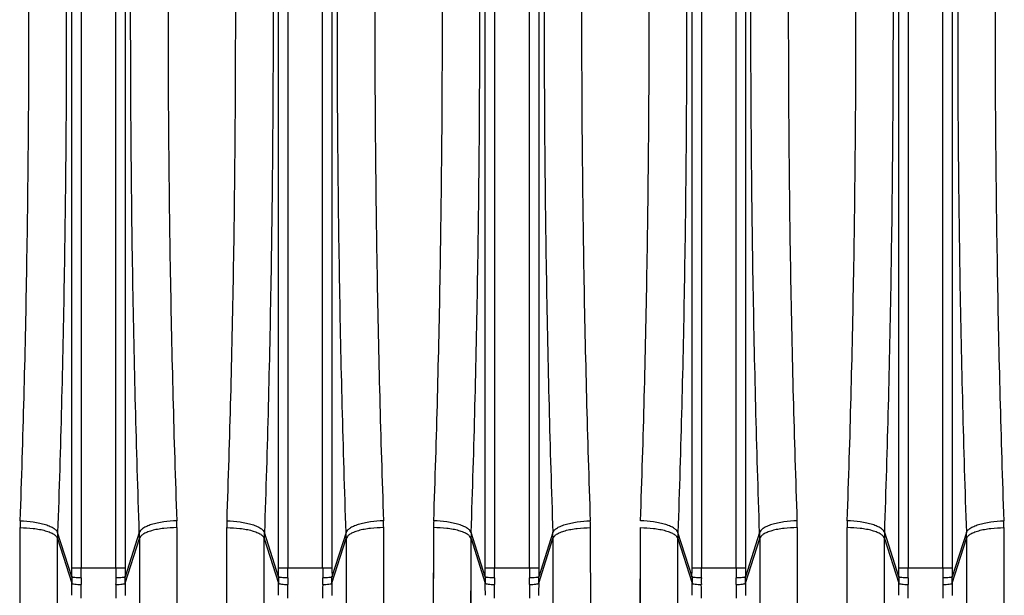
# Model space of a CAD drawing. Extents: x -1622 to 1181, y 8 to 1633.
# Tile 46 of 80: x -807 to -702, y 1402 to 1463. Entities that reach past the tile are written whole.
import ezdxf

# ---------------------------------------------------------------- set-up
doc = ezdxf.new("R2010")
doc.units = 0
doc.header["$LTSCALE"] = 65.395
doc.layers.get('0').update_dxf_attribs({"linetype": 'CONTINUOUS'})

msp = doc.modelspace()

# ---------------------------------------------------------------- linework, layer by layer
at = {"color": 9, "linetype": 'CONTINUOUS'}
for p, q in [((-801.34, 1404.46), (-801.34, 1521.19)), ((-800.34, 1521.19), (-800.34, 1404.46)), ((-796.65, 1404.46), (-796.65, 1521.19)), ((-795.65, 1521.19), (-795.65, 1404.46)), ((-779.34, 1404.46), (-779.34, 1521.19)), ((-778.34, 1521.19), (-778.34, 1404.46)), ((-774.65, 1404.46), (-774.65, 1521.19)), ((-773.65, 1521.19), (-773.65, 1404.46)), ((-757.34, 1404.46), (-757.34, 1521.19)), ((-756.34, 1521.19), (-756.34, 1404.46)), ((-752.65, 1404.46), (-752.65, 1521.19)), ((-751.65, 1521.19), (-751.65, 1404.46)), ((-735.34, 1404.46), (-735.34, 1521.19)), ((-734.34, 1521.19), (-734.34, 1404.46)), ((-730.65, 1404.46), (-730.65, 1521.19)), ((-729.65, 1521.19), (-729.65, 1404.46)), ((-713.34, 1404.46), (-713.34, 1521.19)), ((-712.34, 1521.19), (-712.34, 1404.46)), ((-708.65, 1404.46), (-708.65, 1521.19)), ((-707.65, 1521.19), (-707.65, 1404.46)), ((-801.34, 1403.48), (-802.84, 1408.21)), ((-794.15, 1408.21), (-795.65, 1403.48)), ((-779.34, 1403.48), (-780.84, 1408.21)), ((-772.15, 1408.21), (-773.65, 1403.48)), ((-757.34, 1403.48), (-758.84, 1408.21)), ((-750.15, 1408.21), (-751.65, 1403.48)), ((-735.34, 1403.48), (-736.84, 1408.21)), ((-728.15, 1408.21), (-729.65, 1403.48)), ((-713.34, 1403.48), (-714.84, 1408.21)), ((-706.15, 1408.21), (-707.65, 1403.48)), ((-802.9, 1312.05), (-802.85, 1407.58)), ((-802.85, 1407.58), (-801.34, 1402.82)), ((-795.65, 1402.82), (-794.14, 1407.58)), ((-794.14, 1407.58), (-794.09, 1312.05)), ((-794.14, 1407.58), (-794.13, 1396.48)), ((-780.9, 1312.05), (-780.85, 1407.58)), ((-780.85, 1407.58), (-779.34, 1402.82)), ((-773.65, 1402.82), (-772.14, 1407.58)), ((-772.14, 1407.58), (-772.09, 1312.05)), ((-772.14, 1407.58), (-772.13, 1396.48)), ((-758.9, 1312.05), (-758.85, 1407.58)), ((-758.85, 1407.58), (-757.34, 1402.82)), ((-751.65, 1402.82), (-750.14, 1407.58)), ((-750.14, 1407.58), (-750.09, 1312.05)), ((-750.14, 1407.58), (-750.13, 1396.48)), ((-736.9, 1312.05), (-736.85, 1407.58)), ((-736.85, 1407.58), (-735.34, 1402.82)), ((-729.65, 1402.82), (-728.14, 1407.58)), ((-728.14, 1407.58), (-728.09, 1312.05)), ((-728.14, 1407.58), (-728.13, 1396.48)), ((-714.9, 1312.05), (-714.85, 1407.58)), ((-714.85, 1407.58), (-713.34, 1402.82)), ((-707.65, 1402.82), (-706.14, 1407.58)), ((-706.14, 1407.58), (-706.09, 1312.05)), ((-706.14, 1407.58), (-706.13, 1396.48)), ((-801.34, 1404.46), (-795.65, 1404.46)), ((-779.34, 1404.46), (-773.65, 1404.46)), ((-757.34, 1404.46), (-751.65, 1404.46)), ((-735.34, 1404.46), (-729.65, 1404.46)), ((-713.34, 1404.46), (-707.65, 1404.46))]:
    msp.add_line(p, q, dxfattribs=at)
at = {"color": 2, "linetype": 'CONTINUOUS'}
for p, q in [((-806.88, 1315.18), (-806.83, 1408.73)), ((-790.16, 1408.73), (-790.11, 1315.18)), ((-790.16, 1408.73), (-790.15, 1397.86)), ((-784.88, 1315.18), (-784.83, 1408.73)), ((-768.16, 1408.73), (-768.11, 1315.18)), ((-768.16, 1408.73), (-768.15, 1397.86)), ((-762.88, 1315.18), (-762.83, 1408.73)), ((-746.16, 1408.73), (-746.11, 1315.18)), ((-746.16, 1408.73), (-746.15, 1397.86)), ((-740.88, 1315.18), (-740.83, 1408.73)), ((-724.16, 1408.73), (-724.11, 1315.18)), ((-724.16, 1408.73), (-724.15, 1397.86)), ((-718.88, 1315.18), (-718.83, 1408.73)), ((-702.16, 1408.73), (-702.11, 1315.18)), ((-702.16, 1408.73), (-702.15, 1397.86))]:
    msp.add_line(p, q, dxfattribs=at)
for points in [[(-806.85, 1370.49), (-806.84, 1373.76), (-806.84, 1377.08), (-806.84, 1380.44), (-806.84, 1383.85), (-806.84, 1387.29), (-806.84, 1390.78), (-806.84, 1394.3), (-806.84, 1397.86), (-806.83, 1408.73)], [(-784.85, 1370.49), (-784.84, 1373.76), (-784.84, 1377.08), (-784.84, 1380.44), (-784.84, 1383.85), (-784.84, 1387.29), (-784.84, 1390.78), (-784.84, 1394.3), (-784.84, 1397.86), (-784.83, 1408.73)], [(-762.85, 1370.49), (-762.84, 1373.76), (-762.84, 1377.08), (-762.84, 1380.44), (-762.84, 1383.85), (-762.84, 1387.29), (-762.84, 1390.78), (-762.84, 1394.3), (-762.84, 1397.86), (-762.83, 1408.73)], [(-740.85, 1370.49), (-740.84, 1373.76), (-740.84, 1377.08), (-740.84, 1380.44), (-740.84, 1383.85), (-740.84, 1387.29), (-740.84, 1390.78), (-740.84, 1394.3), (-740.84, 1397.86), (-740.83, 1408.73)], [(-718.85, 1370.49), (-718.84, 1373.76), (-718.84, 1377.08), (-718.84, 1380.44), (-718.84, 1383.85), (-718.84, 1387.29), (-718.84, 1390.78), (-718.84, 1394.3), (-718.84, 1397.86), (-718.83, 1408.73)]]:
    msp.add_lwpolyline(points, dxfattribs=at)
at = {"color": 9, "linetype": 'CONTINUOUS'}
for points in [[(-802.87, 1368.54), (-802.86, 1371.88), (-802.86, 1375.27), (-802.86, 1378.7), (-802.86, 1382.18), (-802.86, 1385.69), (-802.86, 1389.25), (-802.86, 1392.85), (-802.86, 1396.48), (-802.85, 1407.58)], [(-780.87, 1368.54), (-780.86, 1371.88), (-780.86, 1375.27), (-780.86, 1378.7), (-780.86, 1382.18), (-780.86, 1385.69), (-780.86, 1389.25), (-780.86, 1392.85), (-780.86, 1396.48), (-780.85, 1407.58)], [(-758.87, 1368.54), (-758.86, 1371.88), (-758.86, 1375.27), (-758.86, 1378.7), (-758.86, 1382.18), (-758.86, 1385.69), (-758.86, 1389.25), (-758.86, 1392.85), (-758.86, 1396.48), (-758.85, 1407.58)], [(-736.87, 1368.54), (-736.86, 1371.88), (-736.86, 1375.27), (-736.86, 1378.7), (-736.86, 1382.18), (-736.86, 1385.69), (-736.86, 1389.25), (-736.86, 1392.85), (-736.86, 1396.48), (-736.85, 1407.58)], [(-714.87, 1368.54), (-714.86, 1371.88), (-714.86, 1375.27), (-714.86, 1378.7), (-714.86, 1382.18), (-714.86, 1385.69), (-714.86, 1389.25), (-714.86, 1392.85), (-714.86, 1396.48), (-714.85, 1407.58)]]:
    msp.add_lwpolyline(points, dxfattribs=at)
at = {"color": 2, "linetype": 'CONTINUOUS'}
for centre, radius, start, end in [((-785.38, 1408.71), 21.46, 177.9845, 179.9499), ((-811.61, 1408.71), 21.46, 0.0501, 2.0155), ((-763.38, 1408.71), 21.46, 177.9845, 179.9499), ((-789.61, 1408.71), 21.46, 0.0501, 2.0155), ((-741.38, 1408.71), 21.46, 177.9845, 179.9499), ((-767.61, 1408.71), 21.46, 0.0501, 2.0155), ((-745.61, 1408.71), 21.46, 0.0501, 2.0155), ((-697.38, 1408.71), 21.46, 177.9845, 179.9499), ((-723.61, 1408.71), 21.46, 0.0501, 2.0155), ((-718.67, 1407.58), 18.19, 178.0062, 179.9837), ((-776.08, 1403.16), 25.26, 179.2729, 180.7762), ((-770.19, 1403.06), 30.16, 179.4007, 180.7331), ((-826.79, 1403.06), 30.16, 359.2664, 0.5998), ((-820.91, 1403.16), 25.26, 359.2238, 0.7272), ((-754.08, 1403.16), 25.26, 179.2729, 180.7762), ((-748.19, 1403.06), 30.16, 179.4007, 180.7331), ((-804.79, 1403.06), 30.16, 359.2664, 0.5998), ((-798.91, 1403.16), 25.26, 359.2238, 0.7272), ((-732.08, 1403.16), 25.26, 179.2729, 180.7762), ((-726.19, 1403.06), 30.16, 179.4007, 180.7331), ((-782.79, 1403.06), 30.16, 359.2664, 0.5998), ((-776.91, 1403.16), 25.26, 359.2238, 0.7272), ((-710.08, 1403.16), 25.26, 179.2729, 180.7762), ((-704.19, 1403.06), 30.16, 179.4007, 180.7331), ((-760.79, 1403.06), 30.16, 359.2664, 0.5998), ((-754.91, 1403.16), 25.26, 359.2238, 0.7272), ((-688.08, 1403.16), 25.26, 179.2729, 180.7762), ((-682.19, 1403.06), 30.16, 179.4007, 180.7331), ((-738.79, 1403.06), 30.16, 359.2664, 0.5998), ((-732.91, 1403.16), 25.26, 359.2238, 0.7272)]:
    msp.add_arc(centre, radius, start, end, dxfattribs=at)
at = {"color": 9, "linetype": 'CONTINUOUS'}
for centre, radius, start, end in [((-784.67, 1407.58), 18.19, 178.0062, 179.9837), ((-812.32, 1407.58), 18.19, 0.0163, 1.9938), ((-762.67, 1407.58), 18.19, 178.0062, 179.9837), ((-790.32, 1407.58), 18.19, 0.0163, 1.9938), ((-740.67, 1407.58), 18.19, 178.0062, 179.9837), ((-768.32, 1407.58), 18.19, 0.0163, 1.9938), ((-746.32, 1407.58), 18.19, 0.0163, 1.9938), ((-696.67, 1407.58), 18.19, 178.0062, 179.9837), ((-724.32, 1407.58), 18.19, 0.0163, 1.9938), ((-886.47, 1404.46), 85.13, 359.3448, 0.001), ((-905.44, 1404.46), 105.1, 359.4104, 0.0009), ((-691.56, 1404.46), 105.08, 179.9991, 180.5896), ((-710.52, 1404.46), 85.13, 179.999, 180.6552), ((-864.47, 1404.46), 85.13, 359.3448, 0.001), ((-883.44, 1404.46), 105.1, 359.4104, 0.0009), ((-669.56, 1404.46), 105.08, 179.9991, 180.5896), ((-688.52, 1404.46), 85.13, 179.999, 180.6552), ((-842.47, 1404.46), 85.13, 359.3448, 0.001), ((-861.44, 1404.46), 105.1, 359.4104, 0.0009), ((-647.56, 1404.46), 105.08, 179.9991, 180.5896), ((-666.52, 1404.46), 85.13, 179.999, 180.6552), ((-820.47, 1404.46), 85.13, 359.3448, 0.001), ((-839.44, 1404.46), 105.1, 359.4104, 0.0009), ((-625.56, 1404.46), 105.08, 179.9991, 180.5896), ((-644.52, 1404.46), 85.13, 179.999, 180.6552), ((-798.47, 1404.46), 85.13, 359.3448, 0.001), ((-817.44, 1404.46), 105.1, 359.4104, 0.0009), ((-603.56, 1404.46), 105.08, 179.9991, 180.5896), ((-622.52, 1404.46), 85.13, 179.999, 180.6552), ((-892.86, 1401.5), 91.53, 0.0126, 0.8273), ((-911.03, 1401.22), 110.69, 0.004, 0.7523), ((-683.84, 1401.21), 112.81, 179.2548, 179.9889), ((-705.87, 1401.51), 89.79, 179.1648, 179.9953), ((-870.86, 1401.5), 91.53, 0.0126, 0.8273), ((-889.03, 1401.22), 110.69, 0.004, 0.7523), ((-661.84, 1401.21), 112.81, 179.2548, 179.9889), ((-683.87, 1401.51), 89.79, 179.1648, 179.9953), ((-848.86, 1401.5), 91.53, 0.0126, 0.8273), ((-867.03, 1401.22), 110.69, 0.004, 0.7523), ((-639.84, 1401.21), 112.81, 179.2548, 179.9889), ((-661.87, 1401.51), 89.79, 179.1648, 179.9953), ((-826.86, 1401.5), 91.53, 0.0126, 0.8273), ((-845.03, 1401.22), 110.69, 0.004, 0.7523), ((-617.84, 1401.21), 112.81, 179.2548, 179.9889), ((-639.87, 1401.51), 89.79, 179.1648, 179.9953), ((-804.86, 1401.5), 91.53, 0.0126, 0.8273), ((-823.03, 1401.22), 110.69, 0.004, 0.7523), ((-595.84, 1401.21), 112.81, 179.2548, 179.9889), ((-617.87, 1401.51), 89.79, 179.1648, 179.9953)]:
    msp.add_arc(centre, radius, start, end, dxfattribs=at)
for points, knots in [([(-802.84, 1517.43), (-802.53, 1508.45), (-802.07, 1490.25), (-801.84, 1462.82), (-802.07, 1435.4), (-802.53, 1417.19), (-802.84, 1408.21)], [0, 0, 0, 0, 0.246782, 0.5, 0.753218, 1, 1, 1, 1]), ([(-794.15, 1408.21), (-794.46, 1417.19), (-794.92, 1435.4), (-795.15, 1462.82), (-794.92, 1490.25), (-794.46, 1508.45), (-794.15, 1517.43)], [0, 0, 0, 0, 0.246782, 0.5, 0.753218, 1, 1, 1, 1]), ([(-780.84, 1517.43), (-780.53, 1508.45), (-780.07, 1490.25), (-779.84, 1462.82), (-780.07, 1435.4), (-780.53, 1417.19), (-780.84, 1408.21)], [0, 0, 0, 0, 0.246782, 0.5, 0.753218, 1, 1, 1, 1]), ([(-772.15, 1408.21), (-772.46, 1417.19), (-772.92, 1435.4), (-773.15, 1462.82), (-772.92, 1490.25), (-772.46, 1508.45), (-772.15, 1517.43)], [0, 0, 0, 0, 0.246782, 0.5, 0.753218, 1, 1, 1, 1]), ([(-758.84, 1408.21), (-758.53, 1417.19), (-758.07, 1435.4), (-757.84, 1462.82), (-758.07, 1490.25), (-758.53, 1508.45), (-758.84, 1517.43)], [0, 0, 0, 0, 0.246782, 0.5, 0.753218, 1, 1, 1, 1]), ([(-750.15, 1517.43), (-750.46, 1508.45), (-750.92, 1490.25), (-751.15, 1462.82), (-750.92, 1435.4), (-750.46, 1417.19), (-750.15, 1408.21)], [0, 0, 0, 0, 0.246782, 0.5, 0.753218, 1, 1, 1, 1]), ([(-736.84, 1517.43), (-736.53, 1508.45), (-736.07, 1490.25), (-735.84, 1462.82), (-736.07, 1435.4), (-736.53, 1417.19), (-736.84, 1408.21)], [0, 0, 0, 0, 0.246782, 0.5, 0.753218, 1, 1, 1, 1]), ([(-728.15, 1408.21), (-728.46, 1417.19), (-728.92, 1435.4), (-729.15, 1462.82), (-728.92, 1490.25), (-728.46, 1508.45), (-728.15, 1517.43)], [0, 0, 0, 0, 0.246782, 0.5, 0.753218, 1, 1, 1, 1]), ([(-714.84, 1408.21), (-714.53, 1417.19), (-714.07, 1435.4), (-713.84, 1462.82), (-714.07, 1490.25), (-714.53, 1508.45), (-714.84, 1517.43)], [0, 0, 0, 0, 0.246782, 0.5, 0.753218, 1, 1, 1, 1]), ([(-706.15, 1517.43), (-706.46, 1508.45), (-706.92, 1490.25), (-707.15, 1462.82), (-706.92, 1435.4), (-706.46, 1417.19), (-706.15, 1408.21)], [0, 0, 0, 0, 0.246782, 0.5, 0.753218, 1, 1, 1, 1]), ([(-806.82, 1409.47), (-806.36, 1409.45), (-805.66, 1409.39), (-804.77, 1409.23), (-804.16, 1409.08), (-803.65, 1408.89), (-803.25, 1408.68), (-802.98, 1408.46), (-802.87, 1408.29), (-802.84, 1408.21)], [0, 0, 0, 0, 0.323499, 0.483404, 0.631012, 0.758989, 0.86272, 0.941492, 1, 1, 1, 1]), ([(-790.17, 1409.47), (-790.63, 1409.45), (-791.33, 1409.39), (-792.22, 1409.23), (-792.83, 1409.08), (-793.34, 1408.89), (-793.74, 1408.68), (-794.01, 1408.46), (-794.12, 1408.29), (-794.15, 1408.21)], [0, 0, 0, 0, 0.323488, 0.483389, 0.630996, 0.758974, 0.86271, 0.941487, 1, 1, 1, 1]), ([(-784.82, 1409.47), (-784.36, 1409.45), (-783.66, 1409.39), (-782.77, 1409.23), (-782.16, 1409.08), (-781.65, 1408.89), (-781.25, 1408.68), (-780.98, 1408.46), (-780.87, 1408.29), (-780.84, 1408.21)], [0, 0, 0, 0, 0.323499, 0.483404, 0.631012, 0.758989, 0.86272, 0.941492, 1, 1, 1, 1]), ([(-768.17, 1409.47), (-768.63, 1409.45), (-769.33, 1409.39), (-770.22, 1409.23), (-770.83, 1409.08), (-771.34, 1408.89), (-771.74, 1408.68), (-772.01, 1408.46), (-772.12, 1408.29), (-772.15, 1408.21)], [0, 0, 0, 0, 0.323488, 0.483389, 0.630996, 0.758974, 0.86271, 0.941487, 1, 1, 1, 1]), ([(-758.84, 1408.21), (-758.87, 1408.29), (-758.98, 1408.46), (-759.25, 1408.68), (-759.65, 1408.89), (-760.16, 1409.08), (-760.77, 1409.23), (-761.66, 1409.39), (-762.36, 1409.45), (-762.82, 1409.47)], [0, 0, 0, 0, 0.058513, 0.13729, 0.241026, 0.369004, 0.516611, 0.676512, 1, 1, 1, 1]), ([(-750.15, 1408.21), (-750.12, 1408.29), (-750.01, 1408.46), (-749.74, 1408.68), (-749.34, 1408.89), (-748.83, 1409.08), (-748.22, 1409.23), (-747.33, 1409.39), (-746.63, 1409.45), (-746.17, 1409.47)], [0, 0, 0, 0, 0.058508, 0.13728, 0.241011, 0.368988, 0.516596, 0.676501, 1, 1, 1, 1]), ([(-724.17, 1409.47), (-724.63, 1409.45), (-725.33, 1409.39), (-726.22, 1409.23), (-726.83, 1409.08), (-727.34, 1408.89), (-727.74, 1408.68), (-728.01, 1408.46), (-728.12, 1408.29), (-728.15, 1408.21)], [0, 0, 0, 0, 0.323488, 0.483389, 0.630996, 0.758974, 0.86271, 0.941487, 1, 1, 1, 1]), ([(-714.84, 1408.21), (-714.87, 1408.29), (-714.98, 1408.46), (-715.25, 1408.68), (-715.65, 1408.89), (-716.16, 1409.08), (-716.77, 1409.23), (-717.66, 1409.39), (-718.36, 1409.45), (-718.82, 1409.47)], [0, 0, 0, 0, 0.058513, 0.13729, 0.241026, 0.369004, 0.516611, 0.676512, 1, 1, 1, 1]), ([(-706.15, 1408.21), (-706.12, 1408.29), (-706.01, 1408.46), (-705.74, 1408.68), (-705.34, 1408.89), (-704.83, 1409.08), (-704.22, 1409.23), (-703.33, 1409.39), (-702.63, 1409.45), (-702.17, 1409.47)], [0, 0, 0, 0, 0.058508, 0.13728, 0.241011, 0.368988, 0.516596, 0.676501, 1, 1, 1, 1]), ([(-806.83, 1408.73), (-806.37, 1408.73), (-805.68, 1408.69), (-804.78, 1408.56), (-804.18, 1408.42), (-803.66, 1408.25), (-803.26, 1408.05), (-802.99, 1407.83), (-802.88, 1407.66), (-802.85, 1407.58)], [0, 0, 0, 0, 0.324601, 0.484638, 0.632096, 0.7597, 0.862966, 0.941397, 1, 1, 1, 1]), ([(-790.16, 1408.73), (-790.62, 1408.73), (-791.31, 1408.69), (-792.21, 1408.56), (-792.81, 1408.42), (-793.33, 1408.25), (-793.73, 1408.05), (-794, 1407.83), (-794.11, 1407.66), (-794.14, 1407.58)], [0, 0, 0, 0, 0.324603, 0.48464, 0.632098, 0.759701, 0.862967, 0.941397, 1, 1, 1, 1]), ([(-784.83, 1408.73), (-784.37, 1408.73), (-783.68, 1408.69), (-782.78, 1408.56), (-782.18, 1408.42), (-781.66, 1408.25), (-781.26, 1408.05), (-780.99, 1407.83), (-780.88, 1407.66), (-780.85, 1407.58)], [0, 0, 0, 0, 0.324601, 0.484638, 0.632096, 0.7597, 0.862966, 0.941397, 1, 1, 1, 1]), ([(-768.16, 1408.73), (-768.62, 1408.73), (-769.31, 1408.69), (-770.21, 1408.56), (-770.81, 1408.42), (-771.33, 1408.25), (-771.73, 1408.05), (-772, 1407.83), (-772.11, 1407.66), (-772.14, 1407.58)], [0, 0, 0, 0, 0.324603, 0.48464, 0.632098, 0.759701, 0.862967, 0.941397, 1, 1, 1, 1]), ([(-758.85, 1407.58), (-758.88, 1407.66), (-758.99, 1407.83), (-759.26, 1408.05), (-759.66, 1408.25), (-760.18, 1408.42), (-760.78, 1408.56), (-761.68, 1408.69), (-762.37, 1408.73), (-762.83, 1408.73)], [0, 0, 0, 0, 0.058603, 0.137033, 0.240299, 0.367902, 0.51536, 0.675397, 1, 1, 1, 1]), ([(-750.14, 1407.58), (-750.11, 1407.66), (-750, 1407.83), (-749.73, 1408.05), (-749.33, 1408.25), (-748.81, 1408.42), (-748.21, 1408.56), (-747.31, 1408.69), (-746.62, 1408.73), (-746.16, 1408.73)], [0, 0, 0, 0, 0.058603, 0.137034, 0.2403, 0.367904, 0.515362, 0.675399, 1, 1, 1, 1]), ([(-724.16, 1408.73), (-724.62, 1408.73), (-725.31, 1408.69), (-726.21, 1408.56), (-726.81, 1408.42), (-727.33, 1408.25), (-727.73, 1408.05), (-728, 1407.83), (-728.11, 1407.66), (-728.14, 1407.58)], [0, 0, 0, 0, 0.324603, 0.48464, 0.632098, 0.759701, 0.862967, 0.941397, 1, 1, 1, 1]), ([(-714.85, 1407.58), (-714.88, 1407.66), (-714.99, 1407.83), (-715.26, 1408.05), (-715.66, 1408.25), (-716.18, 1408.42), (-716.78, 1408.56), (-717.68, 1408.69), (-718.37, 1408.73), (-718.83, 1408.73)], [0, 0, 0, 0, 0.058603, 0.137033, 0.240299, 0.367902, 0.51536, 0.675397, 1, 1, 1, 1]), ([(-706.14, 1407.58), (-706.11, 1407.66), (-706, 1407.83), (-705.73, 1408.05), (-705.33, 1408.25), (-704.81, 1408.42), (-704.21, 1408.56), (-703.31, 1408.69), (-702.62, 1408.73), (-702.16, 1408.73)], [0, 0, 0, 0, 0.058603, 0.137034, 0.2403, 0.367904, 0.515362, 0.675399, 1, 1, 1, 1])]:
    msp.add_open_spline(points, degree=3, knots=knots, dxfattribs=at)
at = {"color": 2, "linetype": 'CONTINUOUS'}
for points, knots in [([(-806.82, 1409.47), (-806.51, 1418.24), (-806.05, 1436.03), (-805.82, 1462.82), (-806.05, 1489.62), (-806.51, 1507.4), (-806.82, 1516.18)], [0, 0, 0, 0, 0.246784, 0.499999, 0.753214, 1, 1, 1, 1]), ([(-790.17, 1516.18), (-790.48, 1507.4), (-790.94, 1489.62), (-791.17, 1462.82), (-790.94, 1436.03), (-790.48, 1418.24), (-790.17, 1409.47)], [0, 0, 0, 0, 0.246784, 0.499999, 0.753214, 1, 1, 1, 1]), ([(-784.82, 1409.47), (-784.51, 1418.24), (-784.05, 1436.03), (-783.82, 1462.82), (-784.05, 1489.62), (-784.51, 1507.4), (-784.82, 1516.18)], [0, 0, 0, 0, 0.246784, 0.499999, 0.753214, 1, 1, 1, 1]), ([(-768.17, 1516.18), (-768.48, 1507.4), (-768.94, 1489.62), (-769.17, 1462.82), (-768.94, 1436.03), (-768.48, 1418.24), (-768.17, 1409.47)], [0, 0, 0, 0, 0.246784, 0.499999, 0.753214, 1, 1, 1, 1]), ([(-762.82, 1409.47), (-762.51, 1418.24), (-762.05, 1436.03), (-761.82, 1462.82), (-762.05, 1489.62), (-762.51, 1507.4), (-762.82, 1516.18)], [0, 0, 0, 0, 0.246786, 0.500001, 0.753216, 1, 1, 1, 1]), ([(-746.17, 1516.18), (-746.48, 1507.4), (-746.94, 1489.62), (-747.17, 1462.82), (-746.94, 1436.03), (-746.48, 1418.24), (-746.17, 1409.47)], [0, 0, 0, 0, 0.246786, 0.500001, 0.753216, 1, 1, 1, 1]), ([(-740.82, 1409.47), (-740.51, 1418.24), (-740.05, 1436.03), (-739.82, 1462.82), (-740.05, 1489.62), (-740.51, 1507.4), (-740.82, 1516.18)], [0, 0, 0, 0, 0.246784, 0.499999, 0.753214, 1, 1, 1, 1]), ([(-724.17, 1516.18), (-724.48, 1507.4), (-724.94, 1489.62), (-725.17, 1462.82), (-724.94, 1436.03), (-724.48, 1418.24), (-724.17, 1409.47)], [0, 0, 0, 0, 0.246784, 0.499999, 0.753214, 1, 1, 1, 1]), ([(-718.82, 1409.47), (-718.51, 1418.24), (-718.05, 1436.03), (-717.82, 1462.82), (-718.05, 1489.62), (-718.51, 1507.4), (-718.82, 1516.18)], [0, 0, 0, 0, 0.246786, 0.500001, 0.753216, 1, 1, 1, 1]), ([(-702.17, 1516.18), (-702.48, 1507.4), (-702.94, 1489.62), (-703.17, 1462.82), (-702.94, 1436.03), (-702.48, 1418.24), (-702.17, 1409.47)], [0, 0, 0, 0, 0.246786, 0.500001, 0.753216, 1, 1, 1, 1]), ([(-736.84, 1408.21), (-736.87, 1408.29), (-736.98, 1408.46), (-737.25, 1408.68), (-737.65, 1408.89), (-738.16, 1409.08), (-738.77, 1409.23), (-739.66, 1409.39), (-740.36, 1409.45), (-740.82, 1409.47)], [0, 0, 0, 0, 0.058513, 0.13729, 0.241026, 0.369004, 0.516611, 0.676512, 1, 1, 1, 1]), ([(-740.83, 1408.73), (-740.37, 1408.73), (-739.68, 1408.69), (-738.78, 1408.56), (-738.18, 1408.42), (-737.66, 1408.25), (-737.26, 1408.05), (-736.99, 1407.83), (-736.88, 1407.66), (-736.85, 1407.58)], [0, 0, 0, 0, 0.324601, 0.484638, 0.632096, 0.7597, 0.862966, 0.941397, 1, 1, 1, 1]), ([(-800.35, 1403.38), (-800.47, 1403.38), (-800.69, 1403.38), (-800.96, 1403.4), (-801.14, 1403.43), (-801.23, 1403.44), (-801.3, 1403.46), (-801.34, 1403.47), (-801.34, 1403.48)], [0, 0, 0, 0, 0.356478, 0.666339, 0.790825, 0.889475, 0.959472, 1, 1, 1, 1]), ([(-795.65, 1403.48), (-795.65, 1403.47), (-795.69, 1403.46), (-795.76, 1403.44), (-795.85, 1403.43), (-796.03, 1403.4), (-796.3, 1403.38), (-796.52, 1403.38), (-796.64, 1403.38)], [0, 0, 0, 0, 0.040525, 0.110511, 0.209146, 0.333621, 0.643493, 1, 1, 1, 1]), ([(-778.35, 1403.38), (-778.47, 1403.38), (-778.69, 1403.38), (-778.96, 1403.4), (-779.14, 1403.43), (-779.23, 1403.44), (-779.3, 1403.46), (-779.34, 1403.47), (-779.34, 1403.48)], [0, 0, 0, 0, 0.356478, 0.666339, 0.790825, 0.889475, 0.959472, 1, 1, 1, 1]), ([(-773.65, 1403.48), (-773.65, 1403.47), (-773.69, 1403.46), (-773.76, 1403.44), (-773.85, 1403.43), (-774.03, 1403.4), (-774.3, 1403.38), (-774.52, 1403.38), (-774.64, 1403.38)], [0, 0, 0, 0, 0.040525, 0.110511, 0.209146, 0.333621, 0.643493, 1, 1, 1, 1]), ([(-756.35, 1403.38), (-756.47, 1403.38), (-756.69, 1403.38), (-756.96, 1403.4), (-757.14, 1403.43), (-757.23, 1403.44), (-757.3, 1403.46), (-757.34, 1403.47), (-757.34, 1403.48)], [0, 0, 0, 0, 0.356478, 0.666339, 0.790825, 0.889475, 0.959472, 1, 1, 1, 1]), ([(-751.65, 1403.48), (-751.65, 1403.47), (-751.69, 1403.46), (-751.76, 1403.44), (-751.85, 1403.43), (-752.03, 1403.4), (-752.3, 1403.38), (-752.52, 1403.38), (-752.64, 1403.38)], [0, 0, 0, 0, 0.040525, 0.110511, 0.209146, 0.333621, 0.643493, 1, 1, 1, 1]), ([(-734.35, 1403.38), (-734.47, 1403.38), (-734.69, 1403.38), (-734.96, 1403.4), (-735.14, 1403.43), (-735.23, 1403.44), (-735.3, 1403.46), (-735.34, 1403.47), (-735.34, 1403.48)], [0, 0, 0, 0, 0.356478, 0.666339, 0.790825, 0.889475, 0.959472, 1, 1, 1, 1]), ([(-729.65, 1403.48), (-729.65, 1403.47), (-729.69, 1403.46), (-729.76, 1403.44), (-729.85, 1403.43), (-730.03, 1403.4), (-730.3, 1403.38), (-730.52, 1403.38), (-730.64, 1403.38)], [0, 0, 0, 0, 0.040525, 0.110511, 0.209146, 0.333621, 0.643493, 1, 1, 1, 1]), ([(-712.35, 1403.38), (-712.47, 1403.38), (-712.69, 1403.38), (-712.96, 1403.4), (-713.14, 1403.43), (-713.23, 1403.44), (-713.3, 1403.46), (-713.34, 1403.47), (-713.34, 1403.48)], [0, 0, 0, 0, 0.356478, 0.666339, 0.790825, 0.889475, 0.959472, 1, 1, 1, 1]), ([(-707.65, 1403.48), (-707.65, 1403.47), (-707.69, 1403.46), (-707.76, 1403.44), (-707.85, 1403.43), (-708.03, 1403.4), (-708.3, 1403.38), (-708.52, 1403.38), (-708.64, 1403.38)], [0, 0, 0, 0, 0.040525, 0.110511, 0.209146, 0.333621, 0.643493, 1, 1, 1, 1]), ([(-801.34, 1402.82), (-801.34, 1402.81), (-801.31, 1402.78), (-801.2, 1402.74), (-800.99, 1402.7), (-800.69, 1402.68), (-800.47, 1402.67), (-800.35, 1402.67)], [0, 0, 0, 0, 0.042827, 0.112228, 0.340568, 0.659167, 1, 1, 1, 1]), ([(-796.64, 1402.67), (-796.52, 1402.67), (-796.3, 1402.68), (-796, 1402.7), (-795.79, 1402.74), (-795.68, 1402.78), (-795.65, 1402.81), (-795.65, 1402.82)], [0, 0, 0, 0, 0.340833, 0.659432, 0.887772, 0.957173, 1, 1, 1, 1]), ([(-779.34, 1402.82), (-779.34, 1402.81), (-779.31, 1402.78), (-779.2, 1402.74), (-778.99, 1402.7), (-778.69, 1402.68), (-778.47, 1402.67), (-778.35, 1402.67)], [0, 0, 0, 0, 0.042827, 0.112228, 0.340568, 0.659167, 1, 1, 1, 1]), ([(-774.64, 1402.67), (-774.52, 1402.67), (-774.3, 1402.68), (-774, 1402.7), (-773.79, 1402.74), (-773.68, 1402.78), (-773.65, 1402.81), (-773.65, 1402.82)], [0, 0, 0, 0, 0.340833, 0.659432, 0.887772, 0.957173, 1, 1, 1, 1]), ([(-757.34, 1402.82), (-757.34, 1402.81), (-757.31, 1402.78), (-757.2, 1402.74), (-756.99, 1402.7), (-756.69, 1402.68), (-756.47, 1402.67), (-756.35, 1402.67)], [0, 0, 0, 0, 0.042827, 0.112228, 0.340568, 0.659167, 1, 1, 1, 1]), ([(-752.64, 1402.67), (-752.52, 1402.67), (-752.3, 1402.68), (-752, 1402.7), (-751.79, 1402.74), (-751.68, 1402.78), (-751.65, 1402.81), (-751.65, 1402.82)], [0, 0, 0, 0, 0.340833, 0.659432, 0.887772, 0.957173, 1, 1, 1, 1]), ([(-735.34, 1402.82), (-735.34, 1402.81), (-735.31, 1402.78), (-735.2, 1402.74), (-734.99, 1402.7), (-734.69, 1402.68), (-734.47, 1402.67), (-734.35, 1402.67)], [0, 0, 0, 0, 0.042827, 0.112228, 0.340568, 0.659167, 1, 1, 1, 1]), ([(-730.64, 1402.67), (-730.52, 1402.67), (-730.3, 1402.68), (-730, 1402.7), (-729.79, 1402.74), (-729.68, 1402.78), (-729.65, 1402.81), (-729.65, 1402.82)], [0, 0, 0, 0, 0.340833, 0.659432, 0.887772, 0.957173, 1, 1, 1, 1]), ([(-713.34, 1402.82), (-713.34, 1402.81), (-713.31, 1402.78), (-713.2, 1402.74), (-712.99, 1402.7), (-712.69, 1402.68), (-712.47, 1402.67), (-712.35, 1402.67)], [0, 0, 0, 0, 0.042827, 0.112228, 0.340568, 0.659167, 1, 1, 1, 1]), ([(-708.64, 1402.67), (-708.52, 1402.67), (-708.3, 1402.68), (-708, 1402.7), (-707.79, 1402.74), (-707.68, 1402.78), (-707.65, 1402.81), (-707.65, 1402.82)], [0, 0, 0, 0, 0.340833, 0.659432, 0.887772, 0.957173, 1, 1, 1, 1])]:
    msp.add_open_spline(points, degree=3, knots=knots, dxfattribs=at)

doc.saveas('drawing.dxf')
